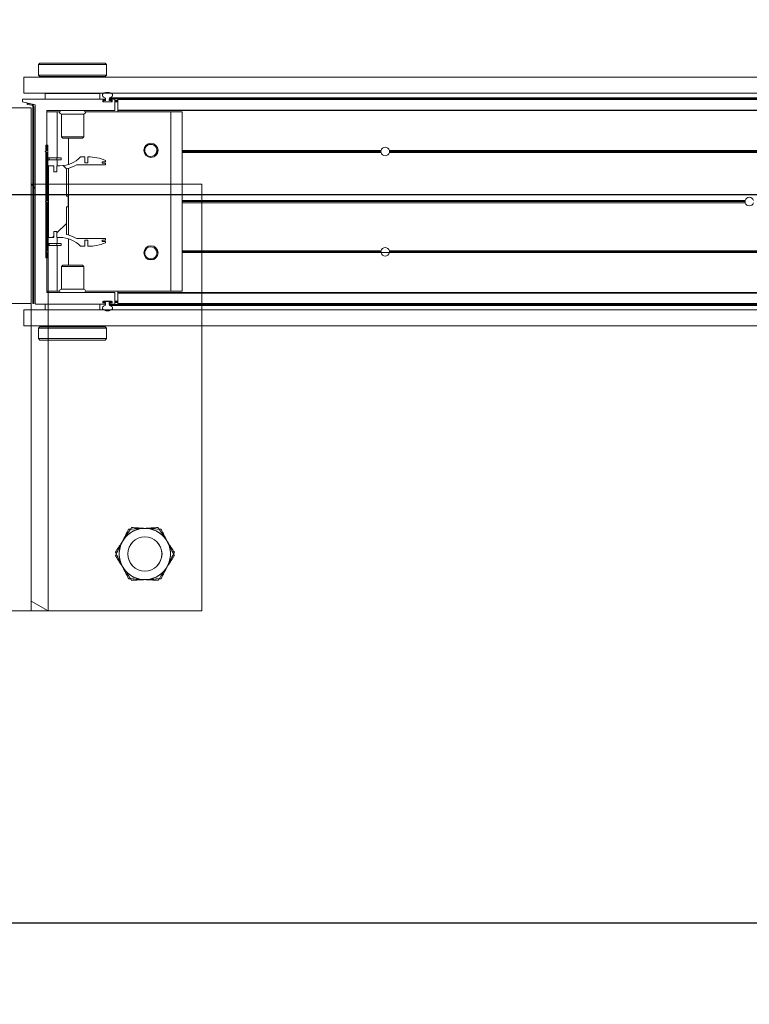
# Model space of a CAD drawing. Header units: feet. Extents: x 0 to 152508, y 0 to 59424.
# Tile 69 of 105: x 152376.15 to 152377.49, y 59279.4 to 59281.2. Entities that reach past the tile are written whole.
import ezdxf
from ezdxf import colors
from ezdxf.entities.mleader import LeaderData, LeaderLine
from ezdxf.math import Vec2, Vec3

# ---------------------------------------------------------------- set-up
doc = ezdxf.new("R2010")
doc.units = ezdxf.units.FT
doc.header["$LTSCALE"] = 0.05
doc.header["$MEASUREMENT"] = 0
doc.layers.add('Bridge plan$0$BR_P_Rail_Object', color=251, linetype='Continuous', lineweight=30)
doc.layers.add('Bridge plan$0$SC_Scratch7', color=252, linetype='Continuous', lineweight=0)
doc.layers.add('Trellis Base$0$L-ANNO-NOTE', color=30, linetype='Continuous')
doc.styles.add('Trellis Base$0$ARIAL', font='arial.ttf', dxfattribs={"width": 0.9})

# ---------------------------------------------------------------- blocks, each defined once
blk = doc.blocks.new('Bridge plan$0$HIGH ST SCREENWALL_2 PANEL PLAN_1')
at = {"layer": 'Bridge plan$0$SC_Scratch7', "lineweight": 0, "extrusion": (0, 0, -1)}
h = blk.add_hatch(dxfattribs=at)
h.set_pattern_fill('ANSI31', color=256, scale=0.01, style=0, pattern_type=2)
h.set_pattern_definition([(135.001858, (13.93253189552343, -13.85556160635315), (0.08838530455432, 0.08839103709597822), [])])
h.paths.add_polyline_path([(8.31959663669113, -0.1420163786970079, 0.3639702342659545), (8.3216625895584, -0.1444783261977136), (8.33020221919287, -0.145983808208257), (8.329912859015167, -0.1476251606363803), (8.321373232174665, -0.1461196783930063, -0.3639702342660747), (8.317929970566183, -0.1420164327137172), (8.317918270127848, 0.218737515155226), (8.319584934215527, 0.218737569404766)])
h = blk.add_hatch(dxfattribs=at)
h.set_pattern_fill('ANSI31', color=256, scale=0.01, style=0, pattern_type=2)
h.set_pattern_definition([(135.001858, (13.94249884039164, -14.01356753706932), (0.08838530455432, 0.08839103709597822), [])])
h.paths.add_polyline_path([(8.29240688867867, -0.0711168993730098), (8.292400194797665, 0.1352576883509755), (8.296150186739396, 0.1352578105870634), (8.296156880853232, -0.07111677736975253)])
h = blk.add_hatch(dxfattribs=at)
h.set_pattern_fill('ANSI38', color=256, scale=0.01, style=0, pattern_type=2)
h.set_pattern_definition([(135.001858, (13.84255055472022, -14.0487373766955), (0.08838530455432, 0.08839103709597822), []), (45.001858, (13.84255055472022, -14.0487373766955), (0.2651616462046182, 0.0883967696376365), [0.31249937, -0.18749962])])
h.paths.add_polyline_path([(8.281330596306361, 0.08672871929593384), (8.281330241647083, 0.09768670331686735), (8.290943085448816, 0.09768701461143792), (8.290947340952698, -0.03354631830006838), (8.281334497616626, -0.03354663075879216), (8.28133414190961, -0.02258864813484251), (8.275691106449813, -0.02258883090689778), (8.27569146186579, -0.03354681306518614), (8.270048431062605, -0.03354699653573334, 0.2061892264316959), (8.232417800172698, -0.04975553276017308), (8.224379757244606, -0.04975579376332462), (8.224379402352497, -0.03879781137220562), (8.218801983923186, -0.03879799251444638), (8.21880233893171, -0.04975597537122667, -0.09842250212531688), (8.186781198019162, -0.04339219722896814), (8.186781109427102, -0.04068551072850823), (8.192514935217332, -0.04068532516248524), (8.192514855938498, -0.03822469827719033), (8.18678103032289, -0.03822488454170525), (8.186780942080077, -0.03551819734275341), (8.239671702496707, -0.03551648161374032, -0.0857050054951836), (8.258138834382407, -0.02821396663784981), (8.258137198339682, 0.02222678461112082), (8.254856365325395, 0.02222667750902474), (8.254855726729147, 0.04191167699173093), (8.258136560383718, 0.04191178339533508), (8.25813492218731, 0.09235253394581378, -0.0857050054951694), (8.239667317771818, 0.09965385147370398), (8.186776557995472, 0.09965213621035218), (8.186776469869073, 0.1023588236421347), (8.192510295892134, 0.1023590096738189), (8.192510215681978, 0.1048196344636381), (8.186776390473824, 0.1048194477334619), (8.18677630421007, 0.1075261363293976, -0.09842250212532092), (8.218797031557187, 0.1138919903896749), (8.21879738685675, 0.1029340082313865), (8.224374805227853, 0.1029341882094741), (8.224374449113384, 0.113892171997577), (8.232412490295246, 0.1138924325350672, 0.2061892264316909), (8.270044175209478, 0.09768633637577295), (8.275687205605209, 0.09768651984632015), (8.275687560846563, 0.08672853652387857)])
at = {"layer": 'Bridge plan$0$SC_Scratch7', "lineweight": 0}
for p, q in [((-8.010400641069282, 0.7812264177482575), (-8.677065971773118, 0.7812480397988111)), ((-8.32290001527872, 0.7812365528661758), (-8.364566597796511, 0.7812379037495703)), ((-8.32290001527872, 0.7812365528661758), (-8.322916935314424, 0.2595709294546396)), ((-8.32290001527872, 0.7812365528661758), (-8.322900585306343, 0.7636584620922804)), ((-8.322900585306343, 0.7636584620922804), (-8.291650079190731, 0.7812355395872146)), ((-8.291650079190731, 0.7812355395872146), (-8.32290001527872, 0.7812365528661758)), ((-8.291650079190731, 0.7812355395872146), (-8.291666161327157, 0.285406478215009)), ((-8.010417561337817, 0.2595607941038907), (-8.010400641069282, 0.7812264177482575)), ((-8.309478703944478, 0.28290706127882), (-8.309478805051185, 0.2797792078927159)), ((-8.306978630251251, 0.2854069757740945), (-8.309478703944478, 0.28290706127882)), ((-8.309478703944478, 0.28290706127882), (-8.184478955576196, 0.2829030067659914)), ((-8.306978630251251, 0.2854069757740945), (-8.186978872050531, 0.2854030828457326)), ((-8.184478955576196, 0.2829030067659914), (-8.186978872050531, 0.2854030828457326)), ((-8.184812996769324, 0.2737085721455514), (-8.184802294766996, 0.2718994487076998)), ((-8.184479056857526, 0.2797739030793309), (-8.184478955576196, 0.2829030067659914)), ((-8.335937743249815, 0.2595713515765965), (-8.33593870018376, 0.230071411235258)), ((-8.335937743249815, 0.2595713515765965), (-4.34636239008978, 0.2594419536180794)), ((-8.309479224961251, 0.2668395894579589), (-8.309479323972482, 0.2637929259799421)), ((-8.309479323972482, 0.2637929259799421), (-8.306979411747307, 0.2612928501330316)), ((-8.309479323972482, 0.2637929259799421), (-8.184479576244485, 0.2637888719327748)), ((-8.306979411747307, 0.2612928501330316), (-8.186979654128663, 0.261288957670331)), ((-8.303229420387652, 0.261292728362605), (-8.303229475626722, 0.259570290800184)), ((-8.190729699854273, 0.259566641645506), (-8.190729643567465, 0.261289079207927)), ((-8.186979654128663, 0.261288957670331), (-8.184479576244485, 0.2637888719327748)), ((-8.184479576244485, 0.2637888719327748), (-8.184479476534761, 0.2668379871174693)), ((-8.322918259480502, 0.218737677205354), (-8.364584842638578, 0.2187390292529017)), ((-8.33593870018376, 0.230071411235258), (-4.346363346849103, 0.2299420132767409)), ((-8.322929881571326, -0.1395949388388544), (-8.322918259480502, 0.218737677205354)), ((-8.322917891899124, 0.2300709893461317), (-8.322918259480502, 0.218737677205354)), ((-8.319584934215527, 0.218737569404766), (-8.31959663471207, -0.1420163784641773)), ((-8.319584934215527, 0.218737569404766), (-8.317918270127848, 0.218737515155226)), ((-8.317918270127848, 0.218737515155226), (-8.317929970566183, -0.1420164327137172)), ((-8.315105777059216, 0.2187505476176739), (-8.31511757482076, -0.1450118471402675)), ((-8.187801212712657, 0.2195666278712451), (-8.314285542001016, 0.2195707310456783)), ((-8.296999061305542, 0.2299868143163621), (-8.296999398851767, 0.2195701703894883)), ((-8.296999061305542, 0.2299868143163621), (-8.296980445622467, 0.2299868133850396)), ((-8.296980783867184, 0.2195701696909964), (-8.296980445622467, 0.2299868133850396)), ((-8.296980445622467, 0.2299868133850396), (-8.196980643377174, 0.2299835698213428)), ((-8.29166795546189, 0.2300699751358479), (-8.291667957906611, 0.2299866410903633)), ((-8.262605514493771, 0.2300690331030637), (-8.262605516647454, 0.2299856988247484)), ((-8.231355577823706, 0.229984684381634), (-8.231355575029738, 0.2300680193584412)), ((-8.196980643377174, 0.2299835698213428), (-8.196980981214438, 0.219566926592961)), ((-8.196962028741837, 0.2299835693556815), (-8.196962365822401, 0.2195669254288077)), ((-8.19177279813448, 0.2154286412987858), (-8.191772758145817, 0.2166632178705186)), ((-8.190952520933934, 0.2174834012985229), (-8.187801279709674, 0.2174832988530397)), ((-8.186356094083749, 0.2168999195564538), (-8.189981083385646, 0.2169000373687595)), ((-8.186981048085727, 0.2183034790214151), (-8.186981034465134, 0.2187463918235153)), ((-8.186355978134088, 0.2204802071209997), (-8.186356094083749, 0.2168999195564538)), ((-8.17968943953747, 0.2168997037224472), (-8.179689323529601, 0.2204799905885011)), ((-8.176251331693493, 0.2168995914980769), (-8.17968943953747, 0.2168997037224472)), ((-8.179689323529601, 0.2204799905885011), (-6.407156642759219, 0.2204225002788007)), ((-8.17906438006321, 0.2187461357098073), (-8.179064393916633, 0.2183032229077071)), ((-8.17842053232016, 0.2222122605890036), (-6.407217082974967, 0.222154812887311)), ((-8.178244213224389, 0.2174829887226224), (-8.175092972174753, 0.2174828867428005)), ((-8.170092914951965, 0.2195660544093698), (-8.178244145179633, 0.2195663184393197)), ((-8.176251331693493, 0.2168995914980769), (-8.175231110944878, 0.2168995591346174)), ((-8.175231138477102, 0.2160662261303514), (-8.175231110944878, 0.2168995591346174)), ((-8.175231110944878, 0.2168995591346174), (-8.174307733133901, 0.2168995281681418)), ((-8.174272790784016, 0.2166626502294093), (-8.174272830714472, 0.2154280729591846)), ((-8.169273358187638, 0.1995660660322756), (-8.16927273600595, 0.2187458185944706)), ((-8.169272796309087, 0.2168993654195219), (-8.164064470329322, 0.2168991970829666)), ((-8.164065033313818, 0.1995527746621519), (-8.164064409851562, 0.2187456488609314)), ((-8.164064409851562, 0.2187456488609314), (-8.164064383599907, 0.2195658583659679)), ((-6.407096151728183, 0.2186886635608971), (-8.164064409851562, 0.2187456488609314)), ((-6.407124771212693, 0.2195088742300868), (-8.164064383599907, 0.2195658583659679)), ((-8.293452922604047, 0.1987367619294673), (-8.170106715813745, 0.19873276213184)), ((-8.291668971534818, 0.198736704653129), (-8.291669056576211, 0.1961325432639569)), ((-8.175093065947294, 0.2146078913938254), (-8.190952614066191, 0.2146084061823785)), ((-8.190814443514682, 0.2160667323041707), (-8.190814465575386, 0.2154000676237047)), ((-8.189981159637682, 0.214566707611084), (-8.17606451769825, 0.2145662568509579)), ((-8.175231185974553, 0.2146078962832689), (-8.175231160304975, 0.2153995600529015)), ((-8.175231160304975, 0.2153995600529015), (-8.175231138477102, 0.2160662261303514)), ((-8.175231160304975, 0.2153995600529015), (-8.174273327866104, 0.2153995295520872)), ((-8.175231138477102, 0.2160662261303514), (-8.174272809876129, 0.2160661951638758)), ((-8.169272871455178, 0.214566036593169), (-8.164064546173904, 0.2145658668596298)), ((-8.169272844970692, 0.2153993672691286), (-8.164064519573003, 0.21539919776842)), ((-8.169272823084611, 0.2160660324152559), (-8.164064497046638, 0.2160658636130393)), ((-8.16406514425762, 0.1961284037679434), (-8.16406505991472, 0.1987325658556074)), ((-8.16406505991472, 0.1987325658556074), (-8.164065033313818, 0.1995527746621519)), ((-6.406397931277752, 0.1986755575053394), (-8.16406505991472, 0.1987325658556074)), ((-6.406426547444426, 0.1994957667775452), (-8.164065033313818, 0.1995527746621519)), ((-8.294275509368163, 0.1254036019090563), (-8.294273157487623, 0.1979165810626)), ((-8.294273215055, 0.1961326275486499), (-8.275314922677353, 0.1961320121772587)), ((-8.275317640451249, 0.1123405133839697), (-8.275314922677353, 0.1961320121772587)), ((-8.275314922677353, 0.1961320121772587), (-8.270608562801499, 0.1961318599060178)), ((-8.267398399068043, 0.1921742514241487), (-8.26739974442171, 0.1506913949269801)), ((-8.226565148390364, 0.1921729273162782), (-8.267398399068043, 0.1921742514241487)), ((-8.2265664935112, 0.1506900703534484), (-8.226565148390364, 0.1921729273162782)), ((-8.223354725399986, 0.19613032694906), (-8.066982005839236, 0.1961252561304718)), ((-8.06699264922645, -0.1319990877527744), (-8.066982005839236, 0.1961252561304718)), ((-8.066982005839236, 0.1961252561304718), (-8.046148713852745, 0.196124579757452)), ((-8.046159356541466, -0.1319997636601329), (-8.046148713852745, 0.196124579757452)), ((-8.26739974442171, 0.1506913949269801), (-8.26502777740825, 0.1483192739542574)), ((-8.2265664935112, 0.1506900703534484), (-8.26739974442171, 0.1506913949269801)), ((-8.228938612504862, 0.1483181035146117), (-8.26502777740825, 0.1483192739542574)), ((-8.254484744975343, 0.100078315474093), (-8.254483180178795, 0.1483189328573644)), ((-8.228938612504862, 0.1483181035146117), (-8.2265664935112, 0.1506900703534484)), ((-8.296150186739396, 0.1352578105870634), (-8.296156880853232, -0.07111677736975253)), ((-8.292400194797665, 0.1352576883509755), (-8.296150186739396, 0.1352578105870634)), ((-8.292400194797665, 0.1352576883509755), (-8.29240688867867, -0.0711168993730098)), ((-8.29677556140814, 0.1237370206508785), (-8.294275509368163, 0.1254036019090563)), ((-8.294275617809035, 0.1220702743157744), (-8.29677556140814, 0.1237370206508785)), ((-8.294278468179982, 0.03419504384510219), (-8.294275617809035, 0.1220702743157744)), ((-8.289984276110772, 0.1123409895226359), (-8.289984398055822, 0.1085909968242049)), ((-8.275975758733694, 0.1085905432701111), (-8.289984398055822, 0.1085909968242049)), ((-8.275975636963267, 0.1123405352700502), (-8.289984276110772, 0.1123409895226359)), ((-8.275975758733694, 0.1085905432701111), (-8.275975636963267, 0.1123405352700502)), ((-8.267642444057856, 0.1085902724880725), (-8.275975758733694, 0.1085905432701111)), ((-8.267642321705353, 0.1123402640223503), (-8.275975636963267, 0.1123405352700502)), ((-8.275318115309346, 0.09768650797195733), (-8.275317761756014, 0.1085905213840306)), ((-8.267642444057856, 0.1085902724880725), (-8.267642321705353, 0.1123402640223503)), ((-8.224374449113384, 0.113892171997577), (-8.232412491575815, 0.1138924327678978)), ((-8.224374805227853, 0.1029341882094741), (-8.224374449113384, 0.113892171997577)), ((-8.218797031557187, 0.1138919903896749), (-8.21879738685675, 0.1029340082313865)), ((-8.11472637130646, 0.1253977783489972), (-8.116456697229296, 0.1253978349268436)), ((-8.114536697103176, 0.1237311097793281), (-8.116295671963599, 0.1237311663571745)), ((-8.114080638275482, 0.12206443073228), (-8.115911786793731, 0.1220644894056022)), ((-8.090973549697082, 0.1220636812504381), (-8.093221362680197, 0.1220637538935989)), ((-8.090589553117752, 0.1237303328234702), (-8.092765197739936, 0.1237304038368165)), ((-8.090428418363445, 0.1253969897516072), (-8.09257541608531, 0.1253970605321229)), ((-7.682088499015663, 0.1220504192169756), (-8.04615111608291, 0.1220622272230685)), ((-7.682296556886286, 0.1237170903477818), (-8.04615106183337, 0.1237288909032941)), ((-7.68214476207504, 0.12538374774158), (-8.046151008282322, 0.1253955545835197)), ((-7.682216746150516, 0.1249670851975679), (-7.666753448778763, 0.1249665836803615)), ((-6.570320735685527, 0.122014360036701), (-7.666881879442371, 0.122049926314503)), ((-6.570320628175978, 0.1253476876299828), (-7.666825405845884, 0.1253832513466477)), ((-6.570320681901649, 0.1236810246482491), (-7.666673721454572, 0.1237165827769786)), ((-8.290943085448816, 0.09768701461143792), (-8.290947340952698, -0.03354631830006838)), ((-8.281330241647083, 0.09768670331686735), (-8.290943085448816, 0.09768701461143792)), ((-8.281330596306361, 0.08672871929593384), (-8.281330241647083, 0.09768670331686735)), ((-8.275687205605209, 0.09768651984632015), (-8.275687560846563, 0.08672853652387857)), ((-8.270044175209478, 0.09768633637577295), (-8.275687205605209, 0.09768651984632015)), ((-8.258136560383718, 0.04191178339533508), (-8.258134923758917, 0.09235253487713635)), ((-8.254488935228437, -0.02909848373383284), (-8.254484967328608, 0.09323681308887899)), ((-8.239667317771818, 0.09965385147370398), (-8.186776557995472, 0.09965213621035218)), ((-8.21879738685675, 0.1029340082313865), (-8.224374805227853, 0.1029341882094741)), ((-8.192510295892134, 0.1023590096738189), (-8.192510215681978, 0.1048196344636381)), ((-8.186776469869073, 0.1023588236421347), (-8.192510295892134, 0.1023590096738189)), ((-8.192510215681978, 0.1048196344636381), (-8.186776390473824, 0.1048194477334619)), ((-8.186776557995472, 0.09965213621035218), (-8.186776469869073, 0.1023588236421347)), ((-8.186776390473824, 0.1048194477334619), (-8.186776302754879, 0.1075261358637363)), ((-8.275687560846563, 0.08672853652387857), (-8.281330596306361, 0.08672871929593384)), ((-8.254855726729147, 0.04191167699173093), (-8.258136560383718, 0.04191178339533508)), ((-8.254856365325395, 0.02222667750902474), (-8.254855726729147, 0.04191167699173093)), ((-8.296403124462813, 0.03207052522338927), (-8.294278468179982, 0.03419504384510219)), ((-8.294278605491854, 0.0299458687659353), (-8.296403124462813, 0.03207052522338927)), ((-8.294281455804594, -0.0579293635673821), (-8.294278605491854, 0.0299458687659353)), ((-8.258138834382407, -0.02821396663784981), (-8.258137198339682, 0.02222678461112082)), ((-8.258137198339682, 0.02222678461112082), (-8.254856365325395, 0.02222667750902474)), ((-7.015340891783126, 0.02990438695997), (-8.046154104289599, 0.02993782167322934)), ((-7.015635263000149, 0.03202898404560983), (-8.046154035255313, 0.03206240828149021)), ((-7.015340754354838, 0.03415356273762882), (-8.046153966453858, 0.03418699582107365)), ((-8.319591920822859, 0.003321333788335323), (-8.32292535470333, -1.188414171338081e-05)), ((-8.315112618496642, 0.007800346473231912), (-8.317925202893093, 0.004987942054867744)), ((-8.290947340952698, -0.03354631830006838), (-8.281334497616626, -0.03354663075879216)), ((-8.281334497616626, -0.03354663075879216), (-8.28133414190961, -0.02258864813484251)), ((-8.28133414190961, -0.02258864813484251), (-8.275691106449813, -0.02258883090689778)), ((-8.275691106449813, -0.02258883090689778), (-8.27569146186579, -0.03354681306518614)), ((-8.27569146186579, -0.03354681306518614), (-8.270048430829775, -0.03354699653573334)), ((-8.275322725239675, -0.04445083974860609), (-8.275322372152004, -0.03354682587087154)), ((-8.254490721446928, -0.08418060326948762), (-8.25448915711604, -0.03593998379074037)), ((-8.186780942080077, -0.03551819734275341), (-8.239671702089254, -0.03551648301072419)), ((-8.18678103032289, -0.03822488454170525), (-8.186780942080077, -0.03551819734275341)), ((-8.289989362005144, -0.04445036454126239), (-8.289989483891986, -0.04820035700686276)), ((-8.289989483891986, -0.04820035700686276), (-8.27598084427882, -0.04820081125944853)), ((-8.289989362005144, -0.04445036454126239), (-8.275980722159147, -0.04445081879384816)), ((-8.275980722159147, -0.04445081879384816), (-8.27598084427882, -0.04820081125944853)), ((-8.27598084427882, -0.04820081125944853), (-8.26764752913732, -0.04820108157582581)), ((-8.275980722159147, -0.04445081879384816), (-8.267647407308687, -0.04445108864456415)), ((-8.275325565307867, -0.1319923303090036), (-8.275322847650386, -0.04820083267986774)), ((-8.267647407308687, -0.04445108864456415), (-8.26764752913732, -0.04820108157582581)), ((-8.232417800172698, -0.04975553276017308), (-8.224379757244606, -0.04975579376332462)), ((-8.224379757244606, -0.04975579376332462), (-8.224379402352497, -0.03879781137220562)), ((-8.224379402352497, -0.03879781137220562), (-8.218801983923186, -0.03879799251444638)), ((-8.218801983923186, -0.03879799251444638), (-8.218802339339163, -0.04975597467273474)), ((-8.192514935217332, -0.04068532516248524), (-8.192514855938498, -0.03822469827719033)), ((-8.186781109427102, -0.04068551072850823), (-8.192514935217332, -0.04068532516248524)), ((-8.192514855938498, -0.03822469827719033), (-8.18678103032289, -0.03822488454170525)), ((-8.186781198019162, -0.04339219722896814), (-8.186781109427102, -0.04068551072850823)), ((-8.296781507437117, -0.059595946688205), (-8.294281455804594, -0.0579293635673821)), ((-8.294281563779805, -0.06126269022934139), (-8.296781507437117, -0.059595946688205)), ((-8.296156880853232, -0.07111677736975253), (-8.29240688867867, -0.0711168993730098)), ((-8.294283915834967, -0.1337756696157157), (-8.294281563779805, -0.06126269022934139)), ((-8.114732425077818, -0.0612685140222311), (-8.116462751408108, -0.06126845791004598)), ((-8.114542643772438, -0.05960185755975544), (-8.11630161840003, -0.05960180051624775)), ((-8.11408647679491, -0.05793520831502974), (-8.115917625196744, -0.05793514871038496)), ((-8.09097938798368, -0.05793595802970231), (-8.09322720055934, -0.05793588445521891)), ((-8.090595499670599, -0.05960263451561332), (-8.092771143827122, -0.05960256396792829)), ((-8.090434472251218, -0.06126930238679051), (-8.092581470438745, -0.06126923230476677)), ((-7.682150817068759, -0.06128254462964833), (-8.046157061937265, -0.06127073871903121)), ((-7.682302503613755, -0.05961587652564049), (-8.046157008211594, -0.05960407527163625)), ((-7.682094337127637, -0.05794921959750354), (-8.04615695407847, -0.05793741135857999)), ((-6.570326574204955, -0.0579852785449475), (-7.666887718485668, -0.05794971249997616)), ((-6.570326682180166, -0.06131860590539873), (-7.666831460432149, -0.06128304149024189)), ((-6.570326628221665, -0.05965194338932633), (-7.666679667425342, -0.05961638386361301)), ((-8.267407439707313, -0.08655222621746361), (-8.267408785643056, -0.1280350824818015)), ((-8.265035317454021, -0.08418026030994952), (-8.267407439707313, -0.08655222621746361)), ((-8.267407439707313, -0.08655222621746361), (-8.226574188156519, -0.08655354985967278)), ((-8.265035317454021, -0.08418026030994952), (-8.228946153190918, -0.08418143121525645)), ((-8.226574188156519, -0.08655354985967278), (-8.228946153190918, -0.08418143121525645)), ((-8.226575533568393, -0.1280364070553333), (-8.226574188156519, -0.08655354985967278)), ((-8.364596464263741, -0.1395935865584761), (-8.322929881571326, -0.1395949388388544)), ((-8.29428385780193, -0.1319917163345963), (-8.275325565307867, -0.1319923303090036)), ((-8.170104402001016, -0.1345999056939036), (-8.293463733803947, -0.1345959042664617)), ((-8.275325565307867, -0.1319923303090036), (-8.270619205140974, -0.1319924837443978)), ((-8.267408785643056, -0.1280350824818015), (-8.226575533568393, -0.1280364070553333)), ((-8.223365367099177, -0.1319940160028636), (-8.06699264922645, -0.1319990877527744)), ((-8.16928484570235, -0.1546130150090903), (-8.16928422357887, -0.1354201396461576)), ((-8.164076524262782, -0.1547453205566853), (-8.164075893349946, -0.135288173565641)), ((-8.164075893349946, -0.135288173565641), (-8.164075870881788, -0.1346001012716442)), ((-6.406432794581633, -0.1353451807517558), (-8.164075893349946, -0.135288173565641)), ((-8.164075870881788, -0.1346001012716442), (-8.164075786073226, -0.1319959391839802)), ((-6.406408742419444, -0.134657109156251), (-8.164075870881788, -0.1346001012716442)), ((-8.06699264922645, -0.1319990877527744), (-8.046159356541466, -0.1319997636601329)), ((-8.338555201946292, -0.1504277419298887), (-8.338555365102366, -0.1554277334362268)), ((-8.338555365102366, -0.1554277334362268), (-8.18781337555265, -0.1554326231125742)), ((-8.31511757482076, -0.1450118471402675), (-8.338555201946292, -0.1504277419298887)), ((-8.3216625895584, -0.1444783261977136), (-8.33020221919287, -0.145983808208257)), ((-8.329912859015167, -0.1476251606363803), (-8.33020221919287, -0.145983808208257)), ((-8.32137322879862, -0.146119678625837), (-8.329912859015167, -0.1476251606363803)), ((-8.296993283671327, -0.1658457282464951), (-8.29699294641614, -0.155429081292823)), ((-8.196993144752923, -0.1554323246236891), (-8.196993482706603, -0.1658489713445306)), ((-8.191784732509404, -0.1525289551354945), (-8.191784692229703, -0.1512943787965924)), ((-8.18781330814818, -0.153349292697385), (-8.190964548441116, -0.1533491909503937)), ((-8.190964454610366, -0.1504741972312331), (-8.175104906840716, -0.1504747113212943)), ((-8.190826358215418, -0.1512658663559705), (-8.190826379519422, -0.1519325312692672)), ((-8.176076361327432, -0.1504330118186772), (-8.189992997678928, -0.1504325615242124)), ((-8.189806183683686, -0.1527658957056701), (-8.186368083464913, -0.1527660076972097)), ((-8.186993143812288, -0.1546124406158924), (-8.186993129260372, -0.1541695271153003)), ((-8.186368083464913, -0.1527660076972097), (-8.186368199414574, -0.1563462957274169)), ((-8.179701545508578, -0.1563465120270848), (-8.179701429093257, -0.1527662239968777)), ((-8.179701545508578, -0.1563465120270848), (-6.407168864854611, -0.1564040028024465)), ((-8.179701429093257, -0.1527662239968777), (-8.176076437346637, -0.1527663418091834)), ((-8.179076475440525, -0.1541697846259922), (-8.179076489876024, -0.1546126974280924)), ((-8.178432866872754, -0.1580788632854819), (-6.40722941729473, -0.1581363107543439)), ((-8.17825630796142, -0.1554329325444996), (-8.170105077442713, -0.1554331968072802)), ((-8.175105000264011, -0.1533497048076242), (-8.178256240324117, -0.1533496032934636)), ((-8.176076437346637, -0.1527663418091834), (-8.175243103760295, -0.1527663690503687)), ((-8.175243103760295, -0.1527663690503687), (-8.175243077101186, -0.1519330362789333)), ((-8.175243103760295, -0.1527663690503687), (-8.174319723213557, -0.1527663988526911)), ((-8.175243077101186, -0.1519330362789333), (-8.175243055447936, -0.1512663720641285)), ((-8.175243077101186, -0.1519330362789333), (-8.17428474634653, -0.1519330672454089)), ((-8.175243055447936, -0.1512663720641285), (-8.175243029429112, -0.1504747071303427)), ((-8.175243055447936, -0.1512663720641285), (-8.174285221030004, -0.1512664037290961)), ((-8.174284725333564, -0.1512949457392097), (-8.174284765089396, -0.1525295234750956)), ((-8.16928478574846, -0.1527665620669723), (-8.164076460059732, -0.152766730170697)), ((-8.169284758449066, -0.1519332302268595), (-8.164076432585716, -0.1519333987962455)), ((-8.169284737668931, -0.1512665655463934), (-8.16407641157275, -0.1512667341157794)), ((-8.169284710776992, -0.1504332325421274), (-8.164076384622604, -0.150433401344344)), ((-8.164076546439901, -0.1554333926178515), (-8.164076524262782, -0.1547453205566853)), ((-6.407136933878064, -0.1554903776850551), (-8.164076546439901, -0.1554333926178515)), ((-6.407112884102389, -0.1548023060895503), (-8.164076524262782, -0.1547453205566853)), ((-8.335951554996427, -0.1662611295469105), (-8.335952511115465, -0.1957610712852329)), ((-8.335951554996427, -0.1662611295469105), (-4.346376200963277, -0.1663905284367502)), ((-8.196993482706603, -0.1658489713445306), (-8.296993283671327, -0.1658457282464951)), ((-8.262618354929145, -0.1658468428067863), (-8.262618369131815, -0.1662635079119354)), ((-8.231368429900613, -0.1662645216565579), (-8.231368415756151, -0.1658478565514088)), ((-8.335952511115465, -0.1957610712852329), (-4.346377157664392, -0.19589046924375)), ((-8.30699428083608, -0.1971511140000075), (-8.30949435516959, -0.1996510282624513)), ((-8.186994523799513, -0.1971550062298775), (-8.30699428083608, -0.1971511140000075)), ((-8.303244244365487, -0.1957621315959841), (-8.30324428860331, -0.1971512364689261)), ((-8.190744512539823, -0.1971548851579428), (-8.1907444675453, -0.1957657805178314)), ((-8.184494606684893, -0.1996550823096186), (-8.186994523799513, -0.1971550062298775)), ((-8.309494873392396, -0.2156360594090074), (-8.309494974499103, -0.2187651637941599)), ((-8.30949435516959, -0.1996510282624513), (-8.30949445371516, -0.2027001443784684)), ((-8.184494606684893, -0.1996550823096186), (-8.30949435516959, -0.1996510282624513)), ((-8.309160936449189, -0.2095707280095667), (-8.309171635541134, -0.2077616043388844)), ((-8.184495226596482, -0.2187692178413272), (-8.184495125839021, -0.2156413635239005)), ((-8.184494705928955, -0.2027017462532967), (-8.184494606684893, -0.1996550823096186)), ((-8.309494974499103, -0.2187651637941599), (-8.306995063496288, -0.2212652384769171)), ((-8.184495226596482, -0.2187692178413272), (-8.309494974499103, -0.2187651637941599)), ((-8.186995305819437, -0.2212691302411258), (-8.306995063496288, -0.2212652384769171)), ((-8.186995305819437, -0.2212691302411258), (-8.184495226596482, -0.2187692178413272))]:
    blk.add_line(p, q, dxfattribs=at)
at = {"layer": 'Bridge plan$0$SC_Scratch7', "lineweight": 0, "extrusion": (0, 0, -1)}
for centre, radius in [((8.114570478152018, 0.6770633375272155), 0.03141660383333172), ((8.114570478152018, 0.6770633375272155), 0.0312499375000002), ((8.103442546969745, 0.1258140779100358), 0.01302080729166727), ((8.103448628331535, -0.06168554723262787), 0.01302080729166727)]:
    blk.add_circle(centre, radius, dxfattribs=at)
at = {"layer": 'Bridge plan$0$SC_Scratch7', "lineweight": 0}
for centre, radius, start, end in [((-8.114570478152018, 0.6770633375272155), 0.04687490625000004, 93.33381642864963, 153.3338164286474), ((-8.114570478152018, 0.6770633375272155), 0.04687490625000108, 33.33381642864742, 93.33381642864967), ((-8.114570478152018, 0.6770633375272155), 0.04687490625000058, 153.3338164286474, 213.3338164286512), ((-8.114570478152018, 0.6770633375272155), 0.04687490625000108, 333.3338164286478, 33.33381642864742), ((-8.114570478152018, 0.6770633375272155), 0.04687490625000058, 213.3338164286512, 273.3338164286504), ((-8.114570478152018, 0.6770633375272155), 0.04687490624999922, 273.3338164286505, 333.3338164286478), ((-8.371796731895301, 0.2733517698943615), 0.06265684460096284, 354.0342443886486, 5.887848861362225), ((-8.31428556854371, 0.2187505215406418), 0.0008202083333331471, 89.99814166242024, 179.9981416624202), ((-8.190952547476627, 0.2166631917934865), 0.0008202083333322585, 89.9981416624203, 179.9981416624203), ((-8.18998110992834, 0.2160667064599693), 0.0008333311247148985, 89.99814166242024, 179.9981776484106), ((-8.187801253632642, 0.2183035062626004), 0.0008202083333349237, 269.9981416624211, 359.9981416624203), ((-8.187801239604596, 0.2187464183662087), 0.0008202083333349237, 359.9981416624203, 89.99814166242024), ((-8.188172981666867, 0.2204802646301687), 0.001817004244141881, 359.9981416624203, 72.43568201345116), ((-8.17787231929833, 0.2204799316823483), 0.001817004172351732, 107.5606011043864, 179.9981433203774), ((-8.178244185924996, 0.2183031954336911), 0.0008202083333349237, 179.9981416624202, 269.9981416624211), ((-8.178244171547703, 0.2187461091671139), 0.0008202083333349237, 89.99814166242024, 179.9981416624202), ((-8.17625136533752, 0.2158584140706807), 0.001041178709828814, 11.51323150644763, 89.9981416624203), ((-8.17509299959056, 0.2166626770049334), 0.0008202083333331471, 359.9981416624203, 89.99814166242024), ((-8.170092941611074, 0.218745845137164), 0.0008202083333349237, 359.9981416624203, 89.99814166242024), ((-8.293452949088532, 0.1979165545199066), 0.0008202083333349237, 89.99814166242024, 179.9981416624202), ((-8.26739829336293, 0.1954550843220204), 0.003280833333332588, 89.99814166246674, 269.9981416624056), ((-8.22656504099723, 0.195453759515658), 0.003280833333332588, 269.9981416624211, 89.99814166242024), ((-8.190952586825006, 0.2154286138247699), 0.0008202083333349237, 179.9981416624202, 269.9981416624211), ((-8.189981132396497, 0.2154000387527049), 0.0008333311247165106, 179.9981031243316, 269.9981416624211), ((-8.176064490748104, 0.2153995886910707), 0.000833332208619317, 269.9981416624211, 359.9980818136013), ((-8.175093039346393, 0.2154281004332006), 0.0008202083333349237, 269.9981416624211, 359.9981416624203), ((-8.170106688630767, 0.1995660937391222), 0.0008333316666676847, 269.9981416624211, 359.9981416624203), ((-8.10365087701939, 0.1258140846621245), 0.01108331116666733, 357.843657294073, 182.1526260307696), ((-7.674485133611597, 0.1238458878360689), 0.007812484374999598, 11.34889256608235, 168.6473907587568), ((-8.289984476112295, 0.1061743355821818), 0.002416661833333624, 89.9981416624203, 179.9981416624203), ((-8.289984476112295, 0.1061743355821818), 0.006166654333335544, 89.9981416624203, 113.0704114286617), ((-8.270042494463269, 0.1494771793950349), 0.0517908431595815, 269.998141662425, 316.6001438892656), ((-8.218799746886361, 0.03016208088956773), 0.08372991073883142, 67.51378105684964, 89.9981416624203), ((-8.10365087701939, 0.1258140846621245), 0.01108331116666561, 182.1526260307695, 190.8324766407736), ((-8.10365087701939, 0.1258140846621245), 0.01108331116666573, 190.8324766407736, 199.7742688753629), ((-8.10365087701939, 0.1258140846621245), 0.01108331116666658, 199.7742688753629, 340.2220144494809), ((-8.10365087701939, 0.1258140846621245), 0.01108331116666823, 340.2220144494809, 349.1638066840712), ((-8.10365087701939, 0.1258140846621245), 0.01108331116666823, 349.1638066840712, 357.843657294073), ((-7.674485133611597, 0.1238458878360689), 0.007812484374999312, 168.6473907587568, 180.9446345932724), ((-7.674485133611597, 0.1238458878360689), 0.007812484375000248, 180.9446345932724, 193.2865001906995), ((-7.674485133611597, 0.1238458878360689), 0.007812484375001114, 193.2865001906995, 346.7097831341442), ((-7.674485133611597, 0.1238458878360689), 0.007812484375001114, 346.7097831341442, 359.0516487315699), ((-7.674485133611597, 0.1238458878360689), 0.007812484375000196, 359.0516487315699, 11.3488925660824), ((-8.270042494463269, 0.1494771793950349), 0.05835250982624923, 281.7746374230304, 301.3688958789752), ((-7.007822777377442, 0.03202873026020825), 0.0078124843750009, 15.7783413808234, 164.2179419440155), ((-7.007822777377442, 0.03202873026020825), 0.007812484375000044, 164.2179419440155, 179.9981416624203), ((-7.007822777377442, 0.03202873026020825), 0.007812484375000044, 179.9981416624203, 195.7783413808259), ((-7.007822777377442, 0.03202873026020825), 0.0078124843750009, 195.7783413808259, 344.217941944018), ((-8.2700501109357, -0.08533783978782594), 0.05179084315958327, 43.39613943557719, 89.99814166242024), ((-8.2700501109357, -0.08533783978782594), 0.05835250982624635, 58.62738744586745, 78.22164590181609), ((-8.289989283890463, -0.04203370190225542), 0.006166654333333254, 246.9258718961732, 269.9981416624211), ((-8.289989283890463, -0.04203370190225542), 0.002416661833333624, 179.9981416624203, 269.9981416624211), ((-8.218799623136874, 0.03397393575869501), 0.08372991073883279, 269.9981416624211, 292.4825022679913), ((-8.103656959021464, -0.0616855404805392), 0.01108331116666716, 19.77426887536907, 160.2220144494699), ((-7.674491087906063, -0.0597451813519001), 0.007812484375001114, 13.28650019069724, 166.7097831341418), ((-8.103656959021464, -0.0616855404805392), 0.0110833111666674, 177.8436572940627, 2.152626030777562), ((-8.103656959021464, -0.0616855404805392), 0.01108331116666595, 169.1638066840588, 177.8436572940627), ((-8.103656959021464, -0.0616855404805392), 0.01108331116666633, 160.2220144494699, 169.1638066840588), ((-8.103656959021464, -0.0616855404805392), 0.01108331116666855, 10.83247664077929, 19.77426887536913), ((-8.103656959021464, -0.0616855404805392), 0.01108331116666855, 2.152626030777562, 10.83247664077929), ((-7.674491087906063, -0.0597451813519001), 0.007812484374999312, 179.051648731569, 191.3488925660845), ((-7.674491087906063, -0.0597451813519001), 0.007812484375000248, 166.7097831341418, 179.051648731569), ((-7.674491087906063, -0.0597451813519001), 0.007812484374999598, 191.3488925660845, 348.6473907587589), ((-7.674491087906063, -0.0597451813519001), 0.007812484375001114, 0.9446345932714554, 13.28650019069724), ((-7.674491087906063, -0.0597451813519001), 0.007812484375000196, 348.6473907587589, 0.9446345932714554), ((-8.322096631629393, -0.1420162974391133), 0.002499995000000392, 279.9981416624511, 359.9981416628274), ((-8.322096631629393, -0.1420162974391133), 0.004166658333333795, 279.9981416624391, 359.9981416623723), ((-8.2934637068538, -0.1337756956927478), 0.0008202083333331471, 179.9981416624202, 269.998141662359), ((-8.267408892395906, -0.1313159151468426), 0.00328083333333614, 89.99814166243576, 269.9981416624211), ((-8.226575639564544, -0.1313172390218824), 0.00328083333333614, 269.9981416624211, 89.99814166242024), ((-8.170104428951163, -0.1354201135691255), 0.0008202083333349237, 359.9981416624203, 89.99814166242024), ((-8.190964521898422, -0.1525289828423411), 0.0008202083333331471, 179.9981416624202, 269.9981416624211), ((-8.190964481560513, -0.1512944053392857), 0.0008202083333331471, 89.99814166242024, 179.9981416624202), ((-8.189806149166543, -0.1517247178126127), 0.001041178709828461, 191.5132315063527, 269.9981416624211), ((-8.189993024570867, -0.1512658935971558), 0.000833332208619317, 89.9981416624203, 179.9980818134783), ((-8.18781334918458, -0.1546124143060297), 0.0008202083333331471, 269.9981416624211, 359.9981416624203), ((-8.187813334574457, -0.1541695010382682), 0.0008202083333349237, 359.9981416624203, 89.99814166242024), ((-8.18818520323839, -0.1563462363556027), 0.001817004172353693, 287.5606011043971, 359.9981433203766), ((-8.177884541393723, -0.1563465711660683), 0.001817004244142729, 179.9981416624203, 252.4356820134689), ((-8.178256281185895, -0.154612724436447), 0.0008202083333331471, 179.9981416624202, 269.9981416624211), ((-8.178256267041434, -0.1541698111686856), 0.0008202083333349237, 89.99814166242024, 179.9981416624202), ((-8.176076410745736, -0.1519330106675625), 0.0008333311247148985, 269.9981416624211, 359.9981776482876), ((-8.176076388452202, -0.1512663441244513), 0.0008333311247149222, 359.9981031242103, 89.99814166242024), ((-8.175104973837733, -0.1525294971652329), 0.0008202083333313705, 269.9981416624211, 359.9981416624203), ((-8.175104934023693, -0.1512949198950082), 0.0008202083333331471, 359.9981416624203, 89.99814166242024), ((-8.170105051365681, -0.1546129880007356), 0.000820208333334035, 269.9981416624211, 359.9981416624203), ((-8.12217719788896, -0.2092139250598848), 0.06265684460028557, 174.0342443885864, 185.8878488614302)]:
    blk.add_arc(centre, radius, start, end, dxfattribs=at)
for centre, major_axis, ratio, start_param, end_param in [((-8.183022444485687, 0.2268003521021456), (-0.009374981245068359, 3.040691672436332e-07), 0.5617178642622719, 2.083904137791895, 7.340873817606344), ((-8.183035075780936, -0.1626666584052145), (0.009374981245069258, -3.04069167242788e-07), 0.5617178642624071, 2.083904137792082, 7.340873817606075)]:
    blk.add_ellipse(centre, major_axis=major_axis, ratio=ratio, start_param=start_param, end_param=end_param, dxfattribs=at)
for points, knots in [([(-8.156459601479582, 0.6981004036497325), (-8.156171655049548, 0.6986737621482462), (-8.15399143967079, 0.7030150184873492), (-8.14988080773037, 0.7112001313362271), (-8.146180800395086, 0.7185676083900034), (-8.144313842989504, 0.7222851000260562)], [0, 0, 0, 0, 0.07010265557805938, 0.5307909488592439, 1, 1, 1, 1]), ([(-8.144313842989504, 0.7222851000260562), (-8.139926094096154, 0.7225406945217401), (-8.131070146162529, 0.7230565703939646), (-8.121915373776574, 0.7235898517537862), (-8.117296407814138, 0.7238589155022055)], [0, 0, 0, 0, 0.4954579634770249, 1, 1, 1, 1]), ([(-8.117296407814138, 0.7238589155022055), (-8.116655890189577, 0.7238962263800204), (-8.111806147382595, 0.7241787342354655), (-8.102662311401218, 0.7247113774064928), (-8.094431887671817, 0.7251908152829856), (-8.090278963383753, 0.7254327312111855)], [0, 0, 0, 0, 0.07010265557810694, 0.5307909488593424, 1, 1, 1, 1]), ([(-8.090278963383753, 0.7254327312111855), (-8.088378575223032, 0.7225433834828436), (-8.084558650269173, 0.7167355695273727), (-8.0795552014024, 0.7091283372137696), (-8.076488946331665, 0.7044664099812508), (-8.075407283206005, 0.7028218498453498)], [0, 0, 0, 0, 0.3905333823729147, 0.7850020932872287, 1, 1, 1, 1]), ([(-8.168605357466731, 0.6739157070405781), (-8.166632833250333, 0.677843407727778), (-8.162651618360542, 0.6857708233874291), (-8.15853607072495, 0.6939657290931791), (-8.156459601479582, 0.6981004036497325)], [0, 0, 0, 0, 0.4954579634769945, 1, 1, 1, 1]), ([(-8.075407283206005, 0.7028218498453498), (-8.073383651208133, 0.6997451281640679), (-8.069304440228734, 0.6935431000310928), (-8.06435370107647, 0.6860160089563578), (-8.061454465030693, 0.6816080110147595), (-8.060535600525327, 0.680210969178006)], [0, 0, 0, 0, 0.4020739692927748, 0.810497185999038, 1, 1, 1, 1]), ([(-8.153733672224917, 0.6513048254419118), (-8.154815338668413, 0.6529493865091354), (-8.15785988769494, 0.6575783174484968), (-8.162863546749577, 0.6651858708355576), (-8.16668380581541, 0.6709941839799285), (-8.168605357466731, 0.6739157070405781)], [0, 0, 0, 0, 0.2149974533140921, 0.6051517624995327, 1, 1, 1, 1]), ([(-8.060535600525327, 0.680210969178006), (-8.062508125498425, 0.6762832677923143), (-8.066489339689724, 0.6683558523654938), (-8.070604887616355, 0.6601609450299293), (-8.072681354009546, 0.6560262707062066)], [0, 0, 0, 0, 0.4954579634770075, 1, 1, 1, 1]), ([(-8.138861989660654, 0.6286939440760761), (-8.139780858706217, 0.6300909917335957), (-8.142651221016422, 0.634455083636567), (-8.147600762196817, 0.6419803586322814), (-8.151680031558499, 0.6481824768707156), (-8.153733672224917, 0.6513048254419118)], [0, 0, 0, 0, 0.189503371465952, 0.5919695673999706, 1, 1, 1, 1]), ([(-8.072681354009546, 0.6560262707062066), (-8.072969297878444, 0.6554529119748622), (-8.075149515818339, 0.651111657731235), (-8.079260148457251, 0.6429265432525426), (-8.082960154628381, 0.6355590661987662), (-8.084827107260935, 0.6318415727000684)], [0, 0, 0, 0, 0.07010265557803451, 0.5307909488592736, 1, 1, 1, 1]), ([(-8.084827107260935, 0.6318415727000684), (-8.089214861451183, 0.6315859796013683), (-8.098070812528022, 0.6310701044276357), (-8.10722558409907, 0.6305368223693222), (-8.11184455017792, 0.6302677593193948)], [0, 0, 0, 0, 0.4954579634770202, 1, 1, 1, 1]), ([(-8.11184455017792, 0.6302677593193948), (-8.112485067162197, 0.630230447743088), (-8.11733481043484, 0.629947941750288), (-8.126478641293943, 0.6294152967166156), (-8.134709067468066, 0.6289358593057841), (-8.138861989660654, 0.6286939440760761)], [0, 0, 0, 0, 0.07010265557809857, 0.5307909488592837, 1, 1, 1, 1]), ([(-8.184819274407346, 0.2733459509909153), (-8.184811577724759, 0.2740754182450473), (-8.18479618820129, 0.2755342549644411), (-8.184688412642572, 0.2774843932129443), (-8.184571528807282, 0.2789448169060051), (-8.184487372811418, 0.2797774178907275), (-8.184487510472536, 0.2797749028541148), (-8.184487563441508, 0.2797739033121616)], [0, 0, 0, 0, 0.2140444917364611, 0.4280607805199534, 0.6428083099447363, 0.8580379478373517, 1, 1, 1, 1]), ([(-8.184479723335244, 0.2668379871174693), (-8.184479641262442, 0.2668371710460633), (-8.184467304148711, 0.26671536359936), (-8.184512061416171, 0.2671435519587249), (-8.184607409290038, 0.2681483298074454), (-8.184728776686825, 0.2698253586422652), (-8.184807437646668, 0.2716499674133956), (-8.184815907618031, 0.2728639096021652), (-8.184819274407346, 0.2733459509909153)], [0, 0, 0, 0, 0.001442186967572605, 0.2150715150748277, 0.4286732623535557, 0.6432687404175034, 0.8583464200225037, 1, 1, 1, 1]), ([(-8.309494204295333, -0.2027001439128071), (-8.309494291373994, -0.2026993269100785), (-8.309506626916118, -0.2025775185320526), (-8.309461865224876, -0.2030057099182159), (-8.309366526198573, -0.2040104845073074), (-8.30924515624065, -0.2056875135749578), (-8.309166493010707, -0.2075121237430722), (-8.309158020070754, -0.2087260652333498), (-8.309154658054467, -0.2092081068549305)], [0, 0, 0, 0, 0.001442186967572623, 0.2150715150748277, 0.4286732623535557, 0.6432687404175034, 0.8583464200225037, 1, 1, 1, 1]), ([(-8.309154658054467, -0.2092081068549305), (-8.30916235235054, -0.2099375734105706), (-8.309177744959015, -0.2113964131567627), (-8.309285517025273, -0.2133465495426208), (-8.30940240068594, -0.2148069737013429), (-8.30948656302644, -0.2156395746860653), (-8.309486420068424, -0.2156370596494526), (-8.309486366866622, -0.2156360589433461)], [0, 0, 0, 0, 0.2140444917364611, 0.4280607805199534, 0.6428083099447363, 0.8580379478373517, 1, 1, 1, 1])]:
    blk.add_open_spline(points, degree=3, knots=knots, dxfattribs=at)
blk = doc.blocks.new('Bridge plan$0$HIGH ST SCREENWALL_2 PANEL PLAN_5')
at = {"layer": 'Bridge plan$0$SC_Scratch7', "lineweight": 0}
for p, q in [((-0.6666906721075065, 0.781226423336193), (-2.534146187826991e-05, 0.7812480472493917)), ((-0.3541912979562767, 0.7812365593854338), (-0.3125247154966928, 0.7812379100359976)), ((-0.3125247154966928, 0.7812379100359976), (-0.2812747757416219, 0.7812389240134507)), ((-0.3125247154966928, 0.7812379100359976), (-0.3125064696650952, 0.2187390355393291)), ((-0.3125247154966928, 0.7812379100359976), (-0.3125241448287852, 0.7636598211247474)), ((-0.2812747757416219, 0.7812389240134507), (-0.3125241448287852, 0.7636598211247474)), ((-0.2812494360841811, -9.121838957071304e-06), (-0.2812747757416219, 0.7812389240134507)), ((-2.534146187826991e-05, 0.7812480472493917), (5.820766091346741e-11, 6.984919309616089e-10)), ((-0.3541730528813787, 0.218737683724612), (-0.3125064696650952, 0.2187390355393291)), ((-0.3124948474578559, -0.1395935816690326), (-0.3125064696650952, 0.2187390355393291)), ((-0.3124948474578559, -0.1395935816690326), (-0.3541614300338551, -0.1395949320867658))]:
    blk.add_line(p, q, dxfattribs=at)
at = {"layer": 'Bridge plan$0$SC_Scratch7'}
blk.add_line((-0.3124993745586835, -1.013488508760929e-05), (-2.91038304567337e-10, 6.984919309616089e-10), dxfattribs=at)
at = {"layer": 'Bridge plan$0$SC_Scratch7', "lineweight": 0, "extrusion": (0, 0, -1)}
for radius in [0.03141660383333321, 0.03124993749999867]:
    blk.add_circle((0.1041884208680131, 0.6770782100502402), radius, dxfattribs=at)
for radius, start, end in [(0.0468749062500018, 33.3338163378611, 93.33381633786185), (0.04687490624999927, 93.33381633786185, 153.3338163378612), (0.0468749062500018, 333.3338163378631, 33.33381633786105), (0.04687490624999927, 153.3338163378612, 213.3338163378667), (0.04687490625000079, 273.3338163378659, 333.3338163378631), (0.04687490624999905, 213.3338163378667, 273.3338163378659)]:
    blk.add_arc((0.1041884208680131, 0.6770782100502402), radius, start, end, dxfattribs=at)
at = {"layer": 'Bridge plan$0$SC_Scratch7', "lineweight": 0}
for points, knots in [([(-0.1284799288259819, 0.7254476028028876), (-0.1303803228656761, 0.7225582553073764), (-0.1342002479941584, 0.7167504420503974), (-0.1392036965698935, 0.7091432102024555), (-0.1422699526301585, 0.7044812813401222), (-0.1433516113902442, 0.7028367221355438)], [0, 0, 0, 0, 0.3905333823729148, 0.7850020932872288, 1, 1, 1, 1]), ([(-0.1014624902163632, 0.7238737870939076), (-0.1021030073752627, 0.7239110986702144), (-0.1069527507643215, 0.7241936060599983), (-0.1160965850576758, 0.7247262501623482), (-0.1243270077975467, 0.7252056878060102), (-0.1284799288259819, 0.7254476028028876)], [0, 0, 0, 0, 0.07010265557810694, 0.5307909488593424, 1, 1, 1, 1]), ([(-0.07444505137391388, 0.7222999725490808), (-0.07883280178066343, 0.722555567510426), (-0.08768875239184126, 0.72307144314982), (-0.09684352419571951, 0.7236047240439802), (-0.1014624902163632, 0.7238737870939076)], [0, 0, 0, 0, 0.4954579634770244, 1, 1, 1, 1]), ([(-0.06229929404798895, 0.6981152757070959), (-0.06258724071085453, 0.6986886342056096), (-0.06476745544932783, 0.7030298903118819), (-0.06887808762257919, 0.7112150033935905), (-0.07257809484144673, 0.7185824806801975), (-0.07444505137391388, 0.7222999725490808)], [0, 0, 0, 0, 0.070102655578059, 0.5307909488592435, 1, 1, 1, 1]), ([(-0.1433516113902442, 0.7028367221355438), (-0.1453752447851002, 0.6997599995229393), (-0.1494544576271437, 0.6935579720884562), (-0.1544051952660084, 0.6860308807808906), (-0.157304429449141, 0.6816228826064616), (-0.1582232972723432, 0.6802258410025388)], [0, 0, 0, 0, 0.4020739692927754, 0.8104971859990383, 1, 1, 1, 1]), ([(-0.05015354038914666, 0.6739305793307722), (-0.05212606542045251, 0.6778582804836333), (-0.05610727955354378, 0.6857856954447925), (-0.06022282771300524, 0.6939806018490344), (-0.06229929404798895, 0.6981152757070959)], [0, 0, 0, 0, 0.4954579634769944, 1, 1, 1, 1]), ([(-0.1582232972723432, 0.6802258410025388), (-0.1562507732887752, 0.6762981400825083), (-0.1522695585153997, 0.6683707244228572), (-0.1481540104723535, 0.660175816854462), (-0.1460775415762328, 0.6560411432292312)], [0, 0, 0, 0, 0.4954579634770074, 1, 1, 1, 1]), ([(-0.06502522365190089, 0.6513196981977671), (-0.06394355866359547, 0.6529642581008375), (-0.06089900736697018, 0.6575931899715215), (-0.05589534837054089, 0.6652007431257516), (-0.05207509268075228, 0.6710090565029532), (-0.05015354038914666, 0.6739305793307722)], [0, 0, 0, 0, 0.2149974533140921, 0.6051517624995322, 1, 1, 1, 1]), ([(-0.1460775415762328, 0.6560411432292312), (-0.1457896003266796, 0.6554677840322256), (-0.1436093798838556, 0.6511265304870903), (-0.1394987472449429, 0.6429414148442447), (-0.135798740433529, 0.6355739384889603), (-0.1339317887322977, 0.6318564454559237)], [0, 0, 0, 0, 0.07010265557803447, 0.5307909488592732, 1, 1, 1, 1]), ([(-0.07989690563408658, 0.6287088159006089), (-0.07897803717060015, 0.6301058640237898), (-0.0761076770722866, 0.6344699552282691), (-0.0711581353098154, 0.6419952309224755), (-0.0670788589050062, 0.6481973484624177), (-0.06502522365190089, 0.6513196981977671)], [0, 0, 0, 0, 0.189503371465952, 0.5919695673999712, 1, 1, 1, 1]), ([(-0.1339317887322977, 0.6318564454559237), (-0.1295440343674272, 0.631600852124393), (-0.1206880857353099, 0.6310849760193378), (-0.1115333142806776, 0.6305516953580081), (-0.106914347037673, 0.6302826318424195)], [0, 0, 0, 0, 0.4954579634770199, 1, 1, 1, 1]), ([(-0.106914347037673, 0.6302826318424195), (-0.1062738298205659, 0.630245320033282), (-0.1014240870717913, 0.6299628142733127), (-0.0922802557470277, 0.6294301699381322), (-0.08404982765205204, 0.6289507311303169), (-0.07989690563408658, 0.6287088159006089)], [0, 0, 0, 0, 0.07010265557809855, 0.5307909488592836, 1, 1, 1, 1])]:
    blk.add_open_spline(points, degree=3, knots=knots, dxfattribs=at)
blk = doc.blocks.new('Bridge plan')
at = {"layer": 'Bridge plan$0$BR_P_Rail_Object', "lineweight": -3}
for p, q in [((1828195.652751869, 711482.1428165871), (1828078.811847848, 711482.1428165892)), ((1828195.652751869, 711480.8094832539), (1828078.811847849, 711480.8094832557))]:
    blk.add_line(p, q, dxfattribs=at)
at = {"layer": 'Bridge plan$0$SC_Scratch7', "lineweight": -3, "extrusion": (0, 0, -1), "rotation": 180.0002309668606}
for name, p in [('Bridge plan$0$HIGH ST SCREENWALL_2 PANEL PLAN_5', (-1828115.549016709, 711482.1623308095)), ('Bridge plan$0$HIGH ST SCREENWALL_2 PANEL PLAN_1', (-1828123.559392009, 711482.1622768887))]:
    blk.add_blockref(name, p, dxfattribs=at)
blk = doc.blocks.new('Trellis Base')
blk.add_blockref('Bridge plan', (-1675739.0632623, -652201.2630976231))
at = {"layer": 'Trellis Base$0$L-ANNO-NOTE'}
ml = blk.add_multileader_mtext('Standard', dxfattribs=at)
ml.set_content('W. LIVINGSTON AVENUE', color=11, style='Trellis Base$0$ARIAL')
ml.set_leader_properties()
ml.build(insert=Vec2(0, 0))
ml.multileader.update_dxf_attribs({"has_dogleg": 0, "dogleg_length": 0.36, "arrow_head_size": 1.25, "scale": 10})
ctx = ml.context
ctx.base_point, ctx.scale, ctx.char_height, ctx.arrow_head_size, ctx.landing_gap_size, ctx.plane_origin, ctx.plane_x_axis, ctx.plane_y_axis = Vec3(152493.4333448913, 59387.86988106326), 10, 1.25, 1.25, 0.5, Vec3(152496.4817137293, 59382.31385021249), Vec3(0.2347390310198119, 0.9720584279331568), Vec3(-0.9720584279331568, 0.2347390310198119)
notes = []
notes.append((ctx, [(0, (0, 0, 0), (0, 0), (1, 0), 1, [])]))
ctx.mtext.insert, ctx.mtext.text_direction, ctx.mtext.rotation, ctx.mtext.flow_direction = Vec3(152492.9328174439, 59388.50512407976), Vec3(0.2347390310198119, 0.9720584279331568), 1.333846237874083, 5
ml = blk.add_multileader_mtext('Standard', dxfattribs=at)
ml.set_content('S. FRONT STREET', color=11, style='Trellis Base$0$ARIAL')
ml.set_leader_properties()
ml.build(insert=Vec2(0, 0))
ml.multileader.update_dxf_attribs({"has_dogleg": 0, "dogleg_length": 0.36, "arrow_head_size": 1.25, "scale": 10})
ctx = ml.context
ctx.base_point, ctx.scale, ctx.char_height, ctx.arrow_head_size, ctx.landing_gap_size, ctx.plane_origin = Vec3(152391.6984540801, 59316.60244546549), 10, 1.25, 1.25, 0.5, Vec3(152387.0132386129, 59312.33503554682)
notes.append((ctx, [(0, (0, 0, 0), (0, 0), (1, 0), 1, [])]))
ctx.mtext.insert, ctx.mtext.flow_direction = Vec3(152392.1984540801, 59317.23810371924), 5
for ctx, leaders in notes:
    for number, flags, end, landing, length, lines in leaders:
        leader = LeaderData()
        leader.index, (leader.has_last_leader_line, leader.has_dogleg_vector, leader.attachment_direction) = number, flags
        leader.last_leader_point, leader.dogleg_vector, leader.dogleg_length = Vec3(end), Vec3(landing), length
        for number, points, colour, breaks in lines:
            line = LeaderLine()
            line.index, line.vertices, line.color, line.breaks = number, Vec3.list(points), colors.encode_raw_color(colour), breaks
            leader.lines.append(line)
        ctx.leaders.append(leader)

msp = doc.modelspace()

# ---------------------------------------------------------------- block references
msp.add_blockref('Trellis Base', (0, 0))

doc.saveas('drawing.dxf')
